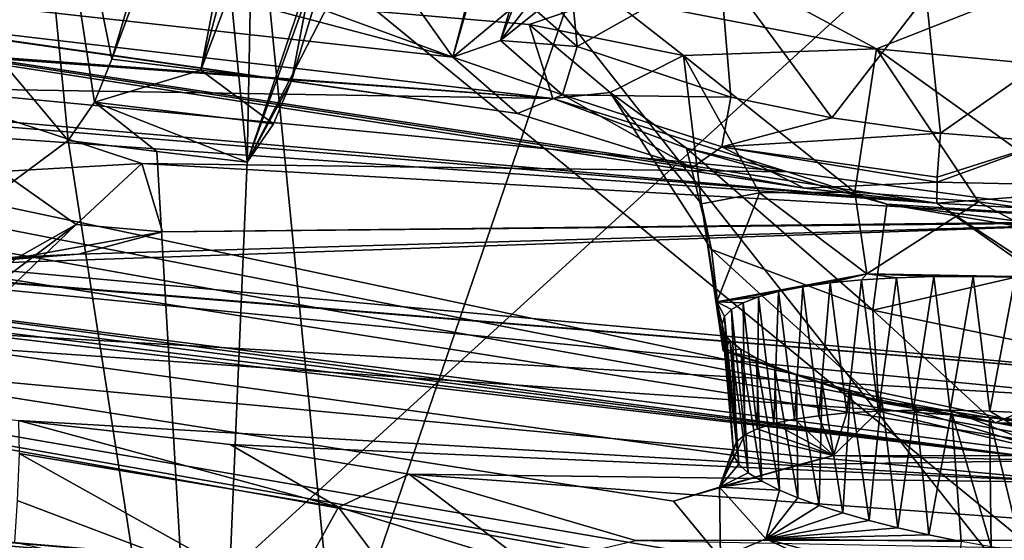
# Model space of a CAD drawing. Header units: metres. Extents: x -147 to 294, y -23 to 81.
# Tile 85 of 256: x 192.46 to 197.44, y 7.68 to 10.31. Entities that reach past the tile are written whole.
import ezdxf

# ---------------------------------------------------------------- set-up
doc = ezdxf.new("R2010")
doc.units = ezdxf.units.M
doc.layers.add('solid_AVA_153', color=7, linetype='CONTINUOUS')

msp = doc.modelspace()

# ---------------------------------------------------------------- linework, layer by layer
at = {"layer": 'solid_AVA_153'}
for points in [[(189.092773, 18.096491, 261.125153), (190.257843, 7.620778, 257.928436), (197.804337, 7.046436, 263.687531)], [(197.178711, 17.53776, 267.08786), (189.092773, 18.096491, 261.125153), (197.804337, 7.046436, 263.687531)], [(197.178711, 17.53776, 267.08786), (207.163498, 7.091622, 267.646393), (206.523483, 17.649658, 270.839233)], [(193.613342, 9.589371, 256.352936), (193.143112, 14.43734, 257.481934), (193.771042, 17.588665, 259.071411)], [(193.613342, 9.589371, 256.352936), (193.771042, 17.588665, 259.071411), (197.598633, 17.325182, 261.909821)], [(197.178711, 17.53776, 267.08786), (206.529602, 7.067866, 267.465027), (207.163498, 7.091622, 267.646393)], [(197.178711, 17.53776, 267.08786), (197.804337, 7.046436, 263.687531), (206.529602, 7.067866, 267.465027)], [(197.598633, 17.325182, 261.909821), (200.473083, 4.58493, 259.966278), (193.422699, 5.095963, 254.693085)], [(193.613342, 9.589371, 256.352936), (197.598633, 17.325182, 261.909821), (193.422699, 5.095963, 254.693085)], [(194.6194, 12.596176, 256.301025), (193.143112, 14.43734, 257.481934), (193.613342, 9.589371, 256.352936)], [(190.722198, 11.559319, 207.411484), (191.700104, 14.275853, 196.446823), (194.652496, 10.120355, 211.593063)], [(195.446945, 12.876084, 200.148758), (194.652496, 10.120355, 211.593063), (191.700104, 14.275853, 196.446823)], [(189.954758, 12.990672, 253.461945), (192.708984, 9.698311, 255.49324), (187.931381, 6.142223, 247.858826)], [(189.954758, 12.990672, 253.461945), (192.426666, 12.607083, 256.170746), (192.708984, 9.698311, 255.49324)], [(195.446945, 12.876084, 200.148758), (195.281311, 12.522249, 201.559845), (194.652496, 10.120355, 211.593063)], [(191.652023, 12.655334, 251.228699), (198.275375, 11.85704, 257.52124), (192.225754, 6.332683, 249.402283)], [(193.885941, 12.679284, 255.626465), (192.929489, 10.109298, 255.438049), (193.31459, 11.405516, 255.443832)], [(193.379089, 10.053698, 255.87114), (192.929489, 10.109298, 255.438049), (193.885941, 12.679284, 255.626465)], [(193.379089, 10.053698, 255.87114), (193.885941, 12.679284, 255.626465), (194.072891, 12.657184, 255.802261)], [(193.379089, 10.053698, 255.87114), (194.072891, 12.657184, 255.802261), (194.344727, 12.626179, 256.053131)], [(192.840729, 9.893115, 255.451294), (192.708984, 9.698311, 255.49324), (192.426666, 12.607083, 256.170746)], [(192.929489, 10.109298, 255.438049), (192.840729, 9.893115, 255.451294), (192.426666, 12.607083, 256.170746)], [(193.31459, 11.405516, 255.443832), (192.929489, 10.109298, 255.438049), (192.426666, 12.607083, 256.170746)], [(193.379089, 10.053698, 255.87114), (194.344727, 12.626179, 256.053131), (193.836624, 10.000836, 256.296204)], [(194.22757, 11.298422, 256.298859), (194.6194, 12.596176, 256.301025), (193.613342, 9.589371, 256.352936)], [(194.344727, 12.626179, 256.053131), (194.22757, 11.298422, 256.298859), (193.836624, 10.000836, 256.296204)], [(195.281311, 12.522249, 201.559845), (194.939575, 10.360076, 210.438675), (194.652496, 10.120355, 211.593063)], [(179.736176, 12.031326, 212.411621), (196.426147, 9.458629, 213.713852), (197.096222, 9.381344, 213.775894)], [(188.524551, 10.133695, 214.782349), (179.736176, 12.031326, 212.411621), (197.096222, 9.381344, 213.775894)], [(179.736176, 12.031326, 212.411621), (195.858414, 9.561107, 213.504059), (196.426147, 9.458629, 213.713852)], [(179.736176, 12.031326, 212.411621), (194.977737, 9.835583, 212.684601), (195.858414, 9.561107, 213.504059)], [(179.736176, 12.031326, 212.411621), (187.221359, 10.945242, 211.970978), (194.977737, 9.835583, 212.684601)], [(188.251358, 11.860908, 248.679855), (188.815247, 6.146936, 247.360916), (194.246948, 5.120649, 254.084824)], [(193.681625, 10.834175, 255.404922), (188.251358, 11.860908, 248.679855), (194.246948, 5.120649, 254.084824)], [(198.275375, 11.85704, 257.52124), (200.052322, 5.436277, 256.619995), (192.225754, 6.332683, 249.402283)], [(189.843445, 11.391235, 208.566513), (190.722198, 11.559319, 207.411484), (194.652496, 10.120355, 211.593063)], [(189.843445, 11.391235, 208.566513), (194.652496, 10.120355, 211.593063), (187.221359, 10.945242, 211.970978)], [(193.836624, 10.000836, 256.296204), (194.22757, 11.298422, 256.298859), (193.613342, 9.589371, 256.352936)], [(183.773956, 11.247137, 224.220276), (195.036621, 10.28555, 221.721817), (195.441635, 10.423739, 220.806717)], [(183.773956, 11.247137, 224.220276), (195.156921, 9.911495, 223.622894), (195.036621, 10.28555, 221.721817)], [(189.037369, 10.365465, 224.933151), (195.156921, 9.911495, 223.622894), (183.773956, 11.247137, 224.220276)], [(187.221359, 10.945242, 211.970978), (194.652496, 10.120355, 211.593063), (194.977737, 9.835583, 212.684601)], [(193.681625, 10.834175, 255.404922), (194.246948, 5.120649, 254.084824), (201.245712, 4.63292, 259.237183)], [(200.681549, 10.346889, 260.555847), (193.681625, 10.834175, 255.404922), (201.245712, 4.63292, 259.237183)], [(195.217651, 10.821423, 212.773529), (195.279373, 10.17487, 212.63266), (194.981857, 10.436681, 211.662491)], [(195.217651, 10.821423, 212.773529), (196, 10.582316, 213.479858), (195.279373, 10.17487, 212.63266)], [(195.228104, 10.636464, 210.662811), (194.893143, 10.203965, 211.606461), (195.155609, 10.416842, 210.550537)], [(195.228104, 10.636464, 210.662811), (194.981857, 10.436681, 211.662491), (194.893143, 10.203965, 211.606461)], [(196, 10.582316, 213.479858), (196.056259, 9.917309, 213.328186), (195.279373, 10.17487, 212.63266)], [(196, 10.582316, 213.479858), (196.566376, 9.813396, 213.505432), (196.056259, 9.917309, 213.328186)], [(196, 10.582316, 213.479858), (197.042343, 10.432308, 213.700516), (196.566376, 9.813396, 213.505432)], [(196.792511, 10.162918, 220.281738), (196.152542, 10.507033, 220.034393), (195.441635, 10.423739, 220.806717)], [(196.792511, 10.162918, 220.281738), (197.650864, 10.501324, 219.365005), (196.152542, 10.507033, 220.034393)], [(196.792511, 10.162918, 220.281738), (198.056305, 10.043324, 219.95755), (197.650864, 10.501324, 219.365005)], [(195.279373, 10.17487, 212.63266), (194.893143, 10.203965, 211.606461), (194.981857, 10.436681, 211.662491)], [(195.155609, 10.416842, 210.550537), (194.893143, 10.203965, 211.606461), (194.939575, 10.360076, 210.438675)], [(195.816711, 10.128081, 221.200455), (195.441635, 10.423739, 220.806717), (195.036621, 10.28555, 221.721817)], [(195.816711, 10.128081, 221.200455), (196.792511, 10.162918, 220.281738), (195.441635, 10.423739, 220.806717)], [(197.042343, 10.432308, 213.700516), (197.115631, 9.73637, 213.547958), (196.566376, 9.813396, 213.505432)], [(198.077484, 10.409302, 213.383835), (197.115631, 9.73637, 213.547958), (197.042343, 10.432308, 213.700516)], [(198.077484, 10.409302, 213.383835), (197.661148, 9.692695, 213.450653), (197.115631, 9.73637, 213.547958)], [(189.037369, 10.365465, 224.933151), (190.039703, 10.278397, 224.722961), (195.156921, 9.911495, 223.622894)], [(194.893143, 10.203965, 211.606461), (194.652496, 10.120355, 211.593063), (194.939575, 10.360076, 210.438675)], [(180.29892, 10.298569, 219.95163), (197.029724, 7.313323, 224.01593), (197.737366, 7.213188, 224.227509)], [(189.634552, 7.903224, 225.091797), (180.29892, 10.298569, 219.95163), (197.737366, 7.213188, 224.227509)], [(180.29892, 10.298569, 219.95163), (196.003845, 7.58679, 223.043625), (197.029724, 7.313323, 224.01593)], [(180.29892, 10.298569, 219.95163), (195.766205, 7.87552, 221.638794), (196.003845, 7.58679, 223.043625)], [(180.29892, 10.298569, 219.95163), (196.403427, 8.060143, 220.375366), (195.766205, 7.87552, 221.638794)], [(180.29892, 10.298569, 219.95163), (197.708282, 8.080907, 219.666672), (196.403427, 8.060143, 220.375366)], [(188.881287, 9.11427, 219.36058), (197.708282, 8.080907, 219.666672), (180.29892, 10.298569, 219.95163)], [(191.929443, 9.962893, 225.211487), (195.156921, 9.911495, 223.622894), (190.039703, 10.278397, 224.722961)], [(195.445831, 9.940882, 222.494659), (195.036621, 10.28555, 221.721817), (195.156921, 9.911495, 223.622894)], [(195.445831, 9.940882, 222.494659), (195.816711, 10.128081, 221.200455), (195.036621, 10.28555, 221.721817)], [(195.20607, 9.929338, 212.632767), (194.652496, 10.120355, 211.593063), (194.893143, 10.203965, 211.606461)], [(195.279373, 10.17487, 212.63266), (195.20607, 9.929338, 212.632767), (194.893143, 10.203965, 211.606461)], [(195.279373, 10.17487, 212.63266), (196.056259, 9.917309, 213.328186), (195.20607, 9.929338, 212.632767)], [(195.816711, 10.128081, 221.200455), (196.682312, 9.438393, 220.611603), (196.792511, 10.162918, 220.281738)], [(196.792511, 10.162918, 220.281738), (196.682312, 9.438393, 220.611603), (197.306747, 9.38961, 220.254379)], [(196.792511, 10.162918, 220.281738), (197.306747, 9.38961, 220.254379), (198.003159, 9.294065, 220.102661)], [(198.056305, 10.043324, 219.95755), (196.792511, 10.162918, 220.281738), (198.003159, 9.294065, 220.102661)], [(189.293518, 10.02298, 214.821854), (188.524551, 10.133695, 214.782349), (197.096222, 9.381344, 213.775894)], [(193.379089, 10.053698, 255.87114), (192.840729, 9.893115, 255.451294), (192.929489, 10.109298, 255.438049)], [(195.20607, 9.929338, 212.632767), (194.977737, 9.835583, 212.684601), (194.652496, 10.120355, 211.593063)], [(195.445831, 9.940882, 222.494659), (195.908691, 9.378351, 221.758804), (195.816711, 10.128081, 221.200455)], [(195.816711, 10.128081, 221.200455), (195.908691, 9.378351, 221.758804), (196.200821, 9.433992, 221.13237)], [(195.816711, 10.128081, 221.200455), (196.200821, 9.433992, 221.13237), (196.682312, 9.438393, 220.611603)], [(193.379089, 10.053698, 255.87114), (193.746277, 9.783666, 256.310211), (192.840729, 9.893115, 255.451294)], [(193.379089, 10.053698, 255.87114), (193.836624, 10.000836, 256.296204), (193.746277, 9.783666, 256.310211)], [(189.975189, 9.878017, 215.081177), (189.293518, 10.02298, 214.821854), (197.096222, 9.381344, 213.775894)], [(193.746277, 9.783666, 256.310211), (193.836624, 10.000836, 256.296204), (193.613342, 9.589371, 256.352936)], [(191.929443, 9.962893, 225.211487), (196.342072, 9.54027, 225.022903), (195.156921, 9.911495, 223.622894)], [(191.929443, 9.962893, 225.211487), (193.081512, 9.582277, 226.611328), (196.342072, 9.54027, 225.022903)], [(192.369797, 9.542515, 226.386597), (193.081512, 9.582277, 226.611328), (191.929443, 9.962893, 225.211487)], [(195.20607, 9.929338, 212.632767), (195.858414, 9.561107, 213.504059), (194.977737, 9.835583, 212.684601)], [(195.831635, 9.659368, 223.771866), (195.445831, 9.940882, 222.494659), (195.156921, 9.911495, 223.622894)], [(195.831635, 9.659368, 223.771866), (195.156921, 9.911495, 223.622894), (196.342072, 9.54027, 225.022903)], [(195.20607, 9.929338, 212.632767), (196.010452, 9.667156, 213.361725), (195.858414, 9.561107, 213.504059)], [(196.056259, 9.917309, 213.328186), (196.010452, 9.667156, 213.361725), (195.20607, 9.929338, 212.632767)], [(195.445831, 9.940882, 222.494659), (195.957947, 9.148662, 223.051376), (195.908691, 9.378351, 221.758804)], [(195.831635, 9.659368, 223.771866), (195.957947, 9.148662, 223.051376), (195.445831, 9.940882, 222.494659)], [(196.056259, 9.917309, 213.328186), (196.566376, 9.813396, 213.505432), (196.010452, 9.667156, 213.361725)], [(189.975189, 9.878017, 215.081177), (197.096222, 9.381344, 213.775894), (199.16304, 7.925612, 219.826782)], [(190.904694, 9.541573, 216.094681), (189.975189, 9.878017, 215.081177), (199.16304, 7.925612, 219.826782)], [(192.840729, 9.893115, 255.451294), (193.156647, 9.64254, 255.926788), (192.708984, 9.698311, 255.49324)], [(192.840729, 9.893115, 255.451294), (193.613342, 9.589371, 256.352936), (193.156647, 9.64254, 255.926788)], [(192.840729, 9.893115, 255.451294), (193.746277, 9.783666, 256.310211), (193.613342, 9.589371, 256.352936)], [(196.566376, 9.813396, 213.505432), (197.115631, 9.73637, 213.547958), (196.010452, 9.667156, 213.361725)], [(197.115631, 9.73637, 213.547958), (197.098923, 9.514194, 213.587662), (196.010452, 9.667156, 213.361725)], [(197.661148, 9.692695, 213.450653), (197.098923, 9.514194, 213.587662), (197.115631, 9.73637, 213.547958)], [(192.708984, 9.698311, 255.49324), (193.422699, 5.095963, 254.693085), (187.931381, 6.142223, 247.858826)], [(192.708984, 9.698311, 255.49324), (193.156647, 9.64254, 255.926788), (193.422699, 5.095963, 254.693085)], [(196.844818, 9.37648, 224.625229), (195.831635, 9.659368, 223.771866), (196.342072, 9.54027, 225.022903)], [(195.831635, 9.659368, 223.771866), (196.774002, 8.84031, 224.042786), (195.957947, 9.148662, 223.051376)], [(196.844818, 9.37648, 224.625229), (196.774002, 8.84031, 224.042786), (195.831635, 9.659368, 223.771866)], [(196.010452, 9.667156, 213.361725), (196.426147, 9.458629, 213.713852), (195.858414, 9.561107, 213.504059)], [(196.010452, 9.667156, 213.361725), (197.097549, 9.487534, 213.606613), (196.426147, 9.458629, 213.713852)], [(197.098923, 9.514194, 213.587662), (197.097549, 9.487534, 213.606613), (196.010452, 9.667156, 213.361725)], [(197.661148, 9.692695, 213.450653), (197.097549, 9.487534, 213.606613), (197.098923, 9.514194, 213.587662)], [(197.661148, 9.692695, 213.450653), (198.18158, 9.464696, 213.27916), (197.097549, 9.487534, 213.606613)], [(193.156647, 9.64254, 255.926788), (193.613342, 9.589371, 256.352936), (193.422699, 5.095963, 254.693085)], [(192.369797, 9.542515, 226.386597), (192.749054, 9.273545, 227.675125), (193.081512, 9.582277, 226.611328)], [(192.749054, 9.273545, 227.675125), (193.184692, 9.237536, 228.522659), (193.081512, 9.582277, 226.611328)], [(193.081512, 9.582277, 226.611328), (198.183823, 9.291347, 225.506653), (196.342072, 9.54027, 225.022903)], [(193.081512, 9.582277, 226.611328), (193.184692, 9.237536, 228.522659), (198.183823, 9.291347, 225.506653)], [(191.092697, 9.365375, 216.810806), (190.904694, 9.541573, 216.094681), (199.16304, 7.925612, 219.826782)], [(192.308685, 8.852905, 227.606354), (192.749054, 9.273545, 227.675125), (192.369797, 9.542515, 226.386597)], [(196.844818, 9.37648, 224.625229), (196.342072, 9.54027, 225.022903), (198.183823, 9.291347, 225.506653)], [(197.097549, 9.487534, 213.606613), (197.096222, 9.381344, 213.775894), (196.426147, 9.458629, 213.713852)], [(198.18158, 9.464696, 213.27916), (197.096222, 9.381344, 213.775894), (197.097549, 9.487534, 213.606613)], [(198.18158, 9.464696, 213.27916), (197.691162, 9.348982, 213.677078), (197.096222, 9.381344, 213.775894)], [(196.200821, 9.433992, 221.13237), (195.908691, 9.378351, 221.758804), (195.985825, 8.883766, 221.604843)], [(196.200821, 9.433992, 221.13237), (195.985825, 8.883766, 221.604843), (196.742249, 9.024401, 220.514648)], [(196.682312, 9.438393, 220.611603), (196.200821, 9.433992, 221.13237), (196.742249, 9.024401, 220.514648)], [(197.306747, 9.38961, 220.254379), (196.682312, 9.438393, 220.611603), (196.742249, 9.024401, 220.514648)], [(191.026962, 9.217155, 217.550278), (191.092697, 9.365375, 216.810806), (199.16304, 7.925612, 219.826782)], [(195.908691, 9.378351, 221.758804), (196.01683, 8.63469, 222.897598), (195.985825, 8.883766, 221.604843)], [(195.908691, 9.378351, 221.758804), (195.957947, 9.148662, 223.051376), (196.01683, 8.63469, 222.897598)], [(197.306747, 9.38961, 220.254379), (196.742249, 9.024401, 220.514648), (198.033981, 9.001235, 220.041153)], [(198.143738, 9.157835, 224.80452), (196.774002, 8.84031, 224.042786), (196.844818, 9.37648, 224.625229)], [(198.151169, 9.206244, 224.892334), (196.844818, 9.37648, 224.625229), (198.183823, 9.291347, 225.506653)], [(198.151169, 9.206244, 224.892334), (198.143738, 9.157835, 224.80452), (196.844818, 9.37648, 224.625229)], [(197.096222, 9.381344, 213.775894), (199.36293, 7.889551, 219.927658), (199.16304, 7.925612, 219.826782)], [(197.096222, 9.381344, 213.775894), (197.691162, 9.348982, 213.677078), (199.36293, 7.889551, 219.927658)], [(197.306747, 9.38961, 220.254379), (198.033981, 9.001235, 220.041153), (198.003159, 9.294065, 220.102661)], [(192.038147, 8.740774, 228.744919), (192.447205, 9.104598, 229.020401), (192.749054, 9.273545, 227.675125)], [(192.038147, 8.740774, 228.744919), (192.749054, 9.273545, 227.675125), (192.308685, 8.852905, 227.606354)], [(192.070526, 9.070639, 230.201157), (198.848373, 8.453835, 230.183014), (198.25795, 9.285965, 225.502136)], [(192.7612, 9.124054, 229.449173), (192.070526, 9.070639, 230.201157), (198.25795, 9.285965, 225.502136)], [(192.749054, 9.273545, 227.675125), (192.447205, 9.104598, 229.020401), (193.184692, 9.237536, 228.522659)], [(193.184692, 9.237536, 228.522659), (192.7612, 9.124054, 229.449173), (198.25795, 9.285965, 225.502136)], [(193.184692, 9.237536, 228.522659), (198.25795, 9.285965, 225.502136), (198.183823, 9.291347, 225.506653)], [(190.295013, 9.06064, 218.737793), (191.026962, 9.217155, 217.550278), (199.16304, 7.925612, 219.826782)], [(192.447205, 9.104598, 229.020401), (192.7612, 9.124054, 229.449173), (193.184692, 9.237536, 228.522659)], [(190.150085, 9.161566, 230.931), (185.731079, 9.097225, 234.509171), (198.142365, 8.38507, 230.959305)], [(190.150085, 9.161566, 230.931), (198.142365, 8.38507, 230.959305), (198.848373, 8.453835, 230.183014)], [(191.155609, 9.0832, 230.720779), (190.150085, 9.161566, 230.931), (198.848373, 8.453835, 230.183014)], [(198.143738, 9.157835, 224.80452), (198.079956, 8.564494, 224.366226), (196.774002, 8.84031, 224.042786)], [(188.881287, 9.11427, 219.36058), (189.689194, 9.055021, 219.138077), (197.708282, 8.080907, 219.666672)], [(191.511887, 9.065609, 230.1035), (192.070526, 9.070639, 230.201157), (192.7612, 9.124054, 229.449173)], [(192.447205, 9.104598, 229.020401), (191.511887, 9.065609, 230.1035), (192.7612, 9.124054, 229.449173)], [(195.957947, 9.148662, 223.051376), (196.801682, 8.375459, 223.900421), (196.01683, 8.63469, 222.897598)], [(195.957947, 9.148662, 223.051376), (196.774002, 8.84031, 224.042786), (196.801682, 8.375459, 223.900421)], [(185.731079, 9.097225, 234.509171), (197.729904, 8.272342, 231.886612), (198.142365, 8.38507, 230.959305)], [(185.731079, 9.097225, 234.509171), (197.847168, 7.970449, 233.808823), (197.729904, 8.272342, 231.886612)], [(185.731079, 9.097225, 234.509171), (192.45784, 8.283632, 234.807159), (197.847168, 7.970449, 233.808823)], [(189.689194, 9.055021, 219.138077), (190.295013, 9.06064, 218.737793), (197.708282, 8.080907, 219.666672)], [(190.295013, 9.06064, 218.737793), (199.16304, 7.925612, 219.826782), (197.708282, 8.080907, 219.666672)], [(192.070526, 9.070639, 230.201157), (191.155609, 9.0832, 230.720779), (198.848373, 8.453835, 230.183014)], [(196.742249, 9.024401, 220.514648), (195.985825, 8.883766, 221.604843), (196.418991, 8.959835, 220.999298)], [(196.742249, 9.024401, 220.514648), (196.418991, 8.959835, 220.999298), (196.558563, 8.979259, 220.832443)], [(196.742249, 9.024401, 220.514648), (196.558563, 8.979259, 220.832443), (196.716614, 8.994317, 220.679947)], [(196.742249, 9.024401, 220.514648), (196.716614, 8.994317, 220.679947), (196.892441, 9.005152, 220.541519)], [(196.892441, 9.005152, 220.541519), (196.716614, 8.994317, 220.679947), (196.802109, 8.330811, 220.492004)], [(196.742249, 9.024401, 220.514648), (196.892441, 9.005152, 220.541519), (197.080872, 9.011163, 220.422729)], [(196.742249, 9.024401, 220.514648), (197.080872, 9.011163, 220.422729), (197.280136, 9.012153, 220.325455)], [(196.742249, 9.024401, 220.514648), (197.280136, 9.012153, 220.325455), (197.491898, 9.008346, 220.247849)], [(198.033981, 9.001235, 220.041153), (196.742249, 9.024401, 220.514648), (197.491898, 9.008346, 220.247849)], [(196.892441, 9.005152, 220.541519), (196.802109, 8.330811, 220.492004), (196.976746, 8.335385, 220.357483)], [(197.080872, 9.011163, 220.422729), (196.892441, 9.005152, 220.541519), (196.976746, 8.335385, 220.357483)], [(197.080872, 9.011163, 220.422729), (196.976746, 8.335385, 220.357483), (197.164612, 8.335227, 220.240936)], [(197.280136, 9.012153, 220.325455), (197.080872, 9.011163, 220.422729), (197.164612, 8.335227, 220.240936)], [(197.280136, 9.012153, 220.325455), (197.164612, 8.335227, 220.240936), (197.363693, 8.330276, 220.143967)], [(197.491898, 9.008346, 220.247849), (197.280136, 9.012153, 220.325455), (197.363693, 8.330276, 220.143967)], [(197.491898, 9.008346, 220.247849), (197.363693, 8.330276, 220.143967), (197.57193, 8.320494, 220.06749)], [(195.985825, 8.883766, 221.604843), (196.297256, 8.936157, 221.180237), (196.418991, 8.959835, 220.999298)], [(196.418991, 8.959835, 220.999298), (196.297256, 8.936157, 221.180237), (196.377258, 8.28963, 220.983154)], [(196.418991, 8.959835, 220.999298), (196.377258, 8.28963, 220.983154), (196.500488, 8.307717, 220.806885)], [(196.558563, 8.979259, 220.832443), (196.418991, 8.959835, 220.999298), (196.500488, 8.307717, 220.806885)], [(196.558563, 8.979259, 220.832443), (196.500488, 8.307717, 220.806885), (196.642609, 8.321521, 220.642532)], [(196.716614, 8.994317, 220.679947), (196.558563, 8.979259, 220.832443), (196.642609, 8.321521, 220.642532)], [(196.716614, 8.994317, 220.679947), (196.642609, 8.321521, 220.642532), (196.802109, 8.330811, 220.492004)], [(195.985825, 8.883766, 221.604843), (196.196625, 8.909169, 221.368759), (196.297256, 8.936157, 221.180237)], [(195.985825, 8.883766, 221.604843), (196.117737, 8.87889, 221.564407), (196.196625, 8.909169, 221.368759)], [(196.196625, 8.909169, 221.368759), (196.117737, 8.87889, 221.564407), (196.189529, 8.240971, 221.365875)], [(196.196625, 8.909169, 221.368759), (196.189529, 8.240971, 221.365875), (196.273346, 8.267312, 221.170029)], [(196.297256, 8.936157, 221.180237), (196.196625, 8.909169, 221.368759), (196.273346, 8.267312, 221.170029)], [(196.297256, 8.936157, 221.180237), (196.273346, 8.267312, 221.170029), (196.377258, 8.28963, 220.983154)], [(195.985825, 8.883766, 221.604843), (196.011627, 8.770353, 222.183319), (196.024445, 8.809188, 221.973587)], [(195.985825, 8.883766, 221.604843), (196.01683, 8.63469, 222.897598), (196.011627, 8.770353, 222.183319)], [(195.985825, 8.883766, 221.604843), (196.024445, 8.809188, 221.973587), (196.059967, 8.845281, 221.767654)], [(195.985825, 8.883766, 221.604843), (196.059967, 8.845281, 221.767654), (196.117737, 8.87889, 221.564407)], [(196.117737, 8.87889, 221.564407), (196.059967, 8.845281, 221.767654), (196.126953, 8.210974, 221.568359)], [(196.117737, 8.87889, 221.564407), (196.126953, 8.210974, 221.568359), (196.189529, 8.240971, 221.365875)], [(196.024445, 8.809188, 221.973587), (196.011627, 8.770353, 222.183319), (196.067474, 8.141479, 221.983261)], [(196.059967, 8.845281, 221.767654), (196.024445, 8.809188, 221.973587), (196.086166, 8.177657, 221.775024)], [(196.024445, 8.809188, 221.973587), (196.067474, 8.141479, 221.983261), (196.086166, 8.177657, 221.775024)], [(196.059967, 8.845281, 221.767654), (196.086166, 8.177657, 221.775024), (196.126953, 8.210974, 221.568359)], [(196.774002, 8.84031, 224.042786), (197.39122, 8.272047, 224.178406), (196.801682, 8.375459, 223.900421)], [(196.774002, 8.84031, 224.042786), (198.079956, 8.564494, 224.366226), (197.39122, 8.272047, 224.178406)], [(196.011627, 8.770353, 222.183319), (196.07106, 8.102818, 222.191116), (196.067474, 8.141479, 221.983261)], [(196.011627, 8.770353, 222.183319), (196.021027, 8.729042, 222.395767), (196.07106, 8.102818, 222.191116)], [(196.01683, 8.63469, 222.897598), (196.021027, 8.729042, 222.395767), (196.011627, 8.770353, 222.183319)], [(196.01683, 8.63469, 222.897598), (196.052368, 8.686865, 222.602661), (196.021027, 8.729042, 222.395767)], [(196.021027, 8.729042, 222.395767), (196.096863, 8.061957, 222.396988), (196.07106, 8.102818, 222.191116)], [(196.021027, 8.729042, 222.395767), (196.052368, 8.686865, 222.602661), (196.096863, 8.061957, 222.396988)], [(196.01683, 8.63469, 222.897598), (196.106873, 8.643764, 222.803711), (196.052368, 8.686865, 222.602661)], [(196.052368, 8.686865, 222.602661), (196.144302, 8.019428, 222.598312), (196.096863, 8.061957, 222.396988)], [(196.052368, 8.686865, 222.602661), (196.106873, 8.643764, 222.803711), (196.144302, 8.019428, 222.598312)], [(196.01683, 8.63469, 222.897598), (196.183228, 8.599814, 222.999268), (196.106873, 8.643764, 222.803711)], [(196.01683, 8.63469, 222.897598), (196.388321, 8.515046, 223.350388), (196.277176, 8.556792, 223.182053)], [(196.01683, 8.63469, 222.897598), (196.801682, 8.375459, 223.900421), (196.388321, 8.515046, 223.350388)], [(196.01683, 8.63469, 222.897598), (196.277176, 8.556792, 223.182053), (196.183228, 8.599814, 222.999268)], [(196.106873, 8.643764, 222.803711), (196.212799, 7.975744, 222.792816), (196.144302, 8.019428, 222.598312)], [(196.106873, 8.643764, 222.803711), (196.183228, 8.599814, 222.999268), (196.212799, 7.975744, 222.792816)], [(196.183228, 8.599814, 222.999268), (196.3022, 7.9312, 222.979263), (196.212799, 7.975744, 222.792816)], [(196.183228, 8.599814, 222.999268), (196.277176, 8.556792, 223.182053), (196.3022, 7.9312, 222.979263)], [(196.277176, 8.556792, 223.182053), (196.395035, 7.892585, 223.131546), (196.3022, 7.9312, 222.979263)], [(196.277176, 8.556792, 223.182053), (196.388321, 8.515046, 223.350388), (196.395035, 7.892585, 223.131546)], [(198.079956, 8.564494, 224.366226), (198.119049, 8.193288, 224.267609), (197.39122, 8.272047, 224.178406)], [(196.388321, 8.515046, 223.350388), (196.501968, 7.853967, 223.275223), (196.395035, 7.892585, 223.131546)], [(196.388321, 8.515046, 223.350388), (196.516968, 8.474237, 223.505966), (196.501968, 7.853967, 223.275223)], [(196.801682, 8.375459, 223.900421), (196.516968, 8.474237, 223.505966), (196.388321, 8.515046, 223.350388)], [(196.516968, 8.474237, 223.505966), (196.62207, 7.815745, 223.40889), (196.501968, 7.853967, 223.275223)], [(196.516968, 8.474237, 223.505966), (196.659821, 8.435091, 223.646591), (196.62207, 7.815745, 223.40889)], [(196.801682, 8.375459, 223.900421), (196.659821, 8.435091, 223.646591), (196.516968, 8.474237, 223.505966)], [(196.659821, 8.435091, 223.646591), (196.754623, 7.778214, 223.531479), (196.62207, 7.815745, 223.40889)], [(196.659821, 8.435091, 223.646591), (196.81691, 8.39756, 223.772507), (196.754623, 7.778214, 223.531479)], [(196.801682, 8.375459, 223.900421), (196.81691, 8.39756, 223.772507), (196.659821, 8.435091, 223.646591)], [(196.81691, 8.39756, 223.772507), (196.899567, 7.741422, 223.642563), (196.754623, 7.778214, 223.531479)], [(196.801682, 8.375459, 223.900421), (196.988129, 8.361711, 223.883453), (196.81691, 8.39756, 223.772507)], [(196.801682, 8.375459, 223.900421), (197.17012, 8.328417, 223.976379), (196.988129, 8.361711, 223.883453)], [(196.801682, 8.375459, 223.900421), (197.39122, 8.272047, 224.178406), (197.17012, 8.328417, 223.976379)], [(196.81691, 8.39756, 223.772507), (196.988129, 8.361711, 223.883453), (196.899567, 7.741422, 223.642563)], [(196.988129, 8.361711, 223.883453), (197.05542, 7.705846, 223.740646), (196.899567, 7.741422, 223.642563)], [(196.988129, 8.361711, 223.883453), (197.17012, 8.328417, 223.976379), (197.05542, 7.705846, 223.740646)], [(196.500488, 8.307717, 220.806885), (196.377258, 8.28963, 220.983154), (196.5746, 8.105577, 220.522766)], [(196.642609, 8.321521, 220.642532), (196.500488, 8.307717, 220.806885), (196.5746, 8.105577, 220.522766)], [(196.802109, 8.330811, 220.492004), (196.5746, 8.105577, 220.522766), (197.746735, 8.104774, 219.856689)], [(196.802109, 8.330811, 220.492004), (196.642609, 8.321521, 220.642532), (196.5746, 8.105577, 220.522766)], [(196.976746, 8.335385, 220.357483), (196.802109, 8.330811, 220.492004), (197.746735, 8.104774, 219.856689)], [(197.164612, 8.335227, 220.240936), (196.976746, 8.335385, 220.357483), (197.746735, 8.104774, 219.856689)], [(197.17012, 8.328417, 223.976379), (197.220093, 7.671987, 223.824432), (197.05542, 7.705846, 223.740646)], [(197.363693, 8.330276, 220.143967), (197.164612, 8.335227, 220.240936), (197.746735, 8.104774, 219.856689)], [(197.17012, 8.328417, 223.976379), (197.370972, 7.643847, 223.885666), (197.220093, 7.671987, 223.824432)], [(197.17012, 8.328417, 223.976379), (197.363342, 8.297629, 224.051346), (197.370972, 7.643847, 223.885666)], [(197.39122, 8.272047, 224.178406), (197.363342, 8.297629, 224.051346), (197.17012, 8.328417, 223.976379)], [(197.57193, 8.320494, 220.06749), (197.363693, 8.330276, 220.143967), (197.746735, 8.104774, 219.856689)], [(192.45784, 8.283632, 234.807159), (193.527573, 8.161553, 234.93573), (197.847168, 7.970449, 233.808823)], [(194.074783, 7.84434, 235.739761), (193.527573, 8.161553, 234.93573), (192.45784, 8.283632, 234.807159)], [(194.074783, 7.84434, 235.739761), (192.45784, 8.283632, 234.807159), (192.461746, 8.116343, 235.222107)], [(196.273346, 8.267312, 221.170029), (196.189529, 8.240971, 221.365875), (196.5746, 8.105577, 220.522766)], [(196.377258, 8.28963, 220.983154), (196.273346, 8.267312, 221.170029), (196.5746, 8.105577, 220.522766)], [(197.363342, 8.297629, 224.051346), (197.527924, 7.617182, 223.935242), (197.370972, 7.643847, 223.885666)], [(197.363342, 8.297629, 224.051346), (197.567307, 8.269417, 224.108261), (197.527924, 7.617182, 223.935242)], [(197.39122, 8.272047, 224.178406), (197.567307, 8.269417, 224.108261), (197.363342, 8.297629, 224.051346)], [(197.39122, 8.272047, 224.178406), (197.99118, 8.224164, 224.156845), (197.777115, 8.244815, 224.143799)], [(197.39122, 8.272047, 224.178406), (198.119049, 8.193288, 224.267609), (197.99118, 8.224164, 224.156845)], [(197.39122, 8.272047, 224.178406), (197.777115, 8.244815, 224.143799), (197.567307, 8.269417, 224.108261)], [(196.126953, 8.210974, 221.568359), (195.998016, 7.947047, 221.711349), (196.5746, 8.105577, 220.522766)], [(196.126953, 8.210974, 221.568359), (196.086166, 8.177657, 221.775024), (195.998016, 7.947047, 221.711349)], [(196.189529, 8.240971, 221.365875), (196.126953, 8.210974, 221.568359), (196.5746, 8.105577, 220.522766)], [(193.527573, 8.161553, 234.93573), (194.431015, 8.012514, 235.375107), (197.847168, 7.970449, 233.808823)], [(194.074783, 7.84434, 235.739761), (194.431015, 8.012514, 235.375107), (193.527573, 8.161553, 234.93573)], [(196.086166, 8.177657, 221.775024), (196.067474, 8.141479, 221.983261), (195.998016, 7.947047, 221.711349)], [(193.805634, 7.365326, 236.000259), (192.461746, 8.116343, 235.222107), (192.451309, 7.878884, 235.463531)], [(193.805634, 7.365326, 236.000259), (194.074783, 7.84434, 235.739761), (192.461746, 8.116343, 235.222107)], [(196.067474, 8.141479, 221.983261), (196.07106, 8.102818, 222.191116), (195.998016, 7.947047, 221.711349)], [(195.998016, 7.947047, 221.711349), (195.766205, 7.87552, 221.638794), (196.403427, 8.060143, 220.375366)], [(196.5746, 8.105577, 220.522766), (195.998016, 7.947047, 221.711349), (196.403427, 8.060143, 220.375366)], [(196.07106, 8.102818, 222.191116), (196.096863, 8.061957, 222.396988), (195.998016, 7.947047, 221.711349)], [(196.096863, 8.061957, 222.396988), (196.144302, 8.019428, 222.598312), (195.998016, 7.947047, 221.711349)], [(196.5746, 8.105577, 220.522766), (196.403427, 8.060143, 220.375366), (197.708282, 8.080907, 219.666672)], [(196.5746, 8.105577, 220.522766), (197.708282, 8.080907, 219.666672), (197.746735, 8.104774, 219.856689)], [(194.074783, 7.84434, 235.739761), (195.039764, 7.549142, 237.076904), (194.431015, 8.012514, 235.375107)], [(194.431015, 8.012514, 235.375107), (199.025192, 7.678512, 235.225891), (197.847168, 7.970449, 233.808823)], [(194.431015, 8.012514, 235.375107), (195.575043, 7.676453, 236.979004), (199.025192, 7.678512, 235.225891)], [(195.039764, 7.549142, 237.076904), (195.575043, 7.676453, 236.979004), (194.431015, 8.012514, 235.375107)], [(196.144302, 8.019428, 222.598312), (196.212799, 7.975744, 222.792816), (195.998016, 7.947047, 221.711349)], [(196.212799, 7.975744, 222.792816), (196.3022, 7.9312, 222.979263), (195.998016, 7.947047, 221.711349)], [(195.998016, 7.947047, 221.711349), (196.003845, 7.58679, 223.043625), (195.766205, 7.87552, 221.638794)], [(195.998016, 7.947047, 221.711349), (196.232376, 7.685199, 222.985123), (196.003845, 7.58679, 223.043625)], [(196.3022, 7.9312, 222.979263), (196.232376, 7.685199, 222.985123), (195.998016, 7.947047, 221.711349)], [(196.3022, 7.9312, 222.979263), (196.395035, 7.892585, 223.131546), (196.232376, 7.685199, 222.985123)], [(189.634552, 7.903224, 225.091797), (197.737366, 7.213188, 224.227509), (198.541626, 7.150334, 224.203247)], [(190.488007, 7.804359, 225.065002), (189.634552, 7.903224, 225.091797), (198.541626, 7.150334, 224.203247)], [(193.805634, 7.365326, 236.000259), (192.451309, 7.878884, 235.463531), (192.437561, 7.668531, 235.579483)], [(196.395035, 7.892585, 223.131546), (196.501968, 7.853967, 223.275223), (196.232376, 7.685199, 222.985123)], [(193.805634, 7.365326, 236.000259), (194.629471, 7.103152, 237.126953), (194.074783, 7.84434, 235.739761)], [(194.629471, 7.103152, 237.126953), (195.039764, 7.549142, 237.076904), (194.074783, 7.84434, 235.739761)], [(196.501968, 7.853967, 223.275223), (196.62207, 7.815745, 223.40889), (196.232376, 7.685199, 222.985123)], [(196.62207, 7.815745, 223.40889), (196.754623, 7.778214, 223.531479), (196.232376, 7.685199, 222.985123)], [(191.172668, 7.685278, 225.274384), (190.488007, 7.804359, 225.065002), (198.541626, 7.150334, 224.203247)], [(196.754623, 7.778214, 223.531479), (196.899567, 7.741422, 223.642563), (196.232376, 7.685199, 222.985123)], [(196.899567, 7.741422, 223.642563), (197.05542, 7.705846, 223.740646), (196.232376, 7.685199, 222.985123)], [(191.172668, 7.685278, 225.274384), (198.541626, 7.150334, 224.203247), (200.397568, 6.05695, 229.879501)], [(192.175003, 7.401606, 226.21669), (191.172668, 7.685278, 225.274384), (200.397568, 6.05695, 229.879501)], [(195.575043, 7.676453, 236.979004), (199.606934, 7.598245, 235.519516), (199.025192, 7.678512, 235.225891)], [(196.232376, 7.685199, 222.985123), (197.029724, 7.313323, 224.01593), (196.003845, 7.58679, 223.043625)], [(197.05542, 7.705846, 223.740646), (197.220093, 7.671987, 223.824432), (196.232376, 7.685199, 222.985123)], [(196.232376, 7.685199, 222.985123), (197.18959, 7.420457, 223.865967), (197.029724, 7.313323, 224.01593)], [(197.220093, 7.671987, 223.824432), (197.18959, 7.420457, 223.865967), (196.232376, 7.685199, 222.985123)]]:
    msp.add_3dface(points, dxfattribs=at)

doc.saveas('drawing.dxf')
